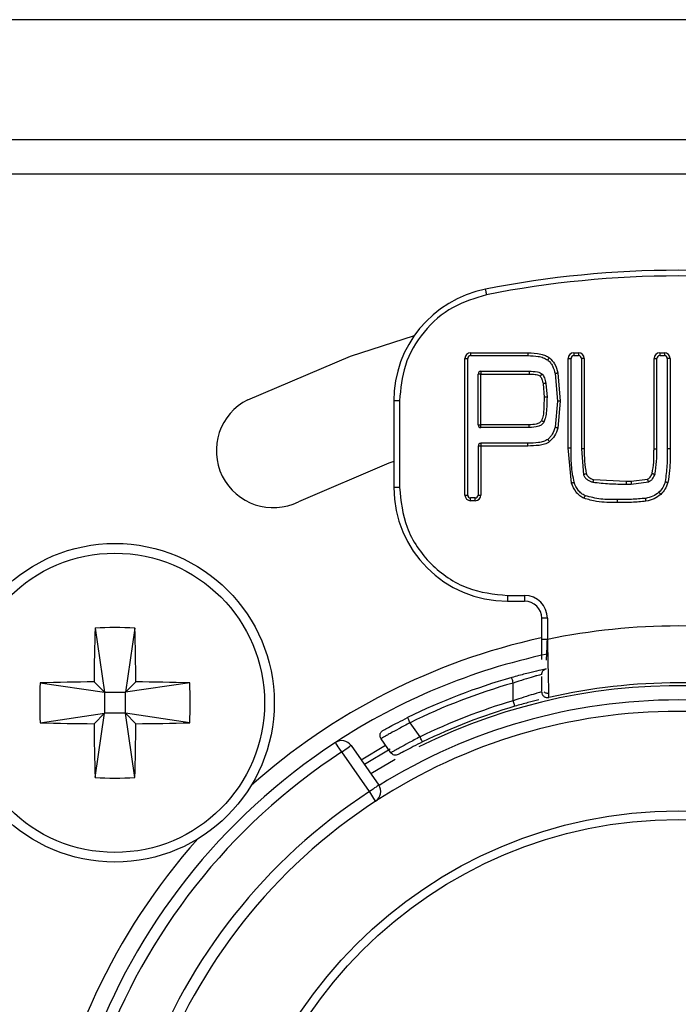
# Model space of a CAD drawing. Header units: millimetres. Extents: x 0 to 844, y -2 to 552.
# Tile 39 of 65: x 703.91 to 709.7, y 176.01 to 184.66. Entities that reach past the tile are written whole.
import ezdxf

# ---------------------------------------------------------------- set-up
doc = ezdxf.new("R2010")
doc.units = ezdxf.units.MM

msp = doc.modelspace()

# ---------------------------------------------------------------- linework, layer by layer
at = {"color": 7, "linetype": 'Continuous', "lineweight": 25}
for p, q in [((786.2219, 184.6645), (566.2219, 184.6645)), ((778.9041, 183.6083), (653.0218, 183.6083)), ((778.9041, 183.3083), (653.0218, 183.3083)), ((707.8229, 180.4876), (707.8229, 181.6876)), ((707.8229, 181.6876), (707.8479, 181.6876)), ((707.8479, 180.4876), (707.8479, 181.6876)), ((707.8729, 181.7376), (708.3748, 181.7376)), ((707.8729, 181.7376), (707.8729, 181.7126)), ((707.8729, 181.7126), (708.3748, 181.7126)), ((708.3748, 181.7376), (708.3748, 181.7126)), ((708.7305, 180.9036), (708.7305, 181.6876)), ((708.7305, 181.6876), (708.7555, 181.6876)), ((708.7555, 180.9036), (708.7555, 181.6876)), ((708.7805, 181.7376), (708.8219, 181.7376)), ((708.7805, 181.7376), (708.7805, 181.7126)), ((708.7805, 181.7126), (708.8219, 181.7126)), ((708.8219, 181.7376), (708.8219, 181.7126)), ((708.8719, 181.6876), (708.8469, 181.6876)), ((708.8469, 181.6876), (708.8469, 180.8952)), ((708.8719, 181.6876), (708.8719, 180.8952)), ((709.4846, 180.8952), (709.4846, 181.6876)), ((709.4846, 181.6876), (709.5096, 181.6876)), ((709.5096, 180.8952), (709.5096, 181.6876)), ((709.5346, 181.7376), (709.5761, 181.7376)), ((709.5346, 181.7376), (709.5346, 181.7126)), ((709.5346, 181.7126), (709.5761, 181.7126)), ((709.5761, 181.7376), (709.5761, 181.7126)), ((709.6261, 181.6876), (709.6011, 181.6876)), ((709.6011, 181.6876), (709.6011, 180.8942)), ((709.6261, 181.6876), (709.6261, 180.8942)), ((707.9643, 181.5506), (707.9393, 181.5506)), ((707.9393, 181.1052), (707.9393, 181.5506)), ((707.9643, 181.5756), (707.9643, 181.5506)), ((707.9643, 181.5756), (708.3862, 181.5756)), ((707.9643, 181.5506), (708.3862, 181.5506)), ((707.9643, 181.1052), (707.9643, 181.5506)), ((708.6164, 181.5547), (708.6358, 181.3123)), ((708.6408, 181.5603), (708.6608, 181.3123)), ((708.5101, 181.4651), (708.5194, 181.3488)), ((708.5347, 181.469), (708.5444, 181.3488)), ((707.1979, 181.316), (707.1979, 180.5551)), ((707.2479, 181.316), (707.1979, 181.316)), ((707.2479, 181.316), (707.2479, 180.5551)), ((708.6358, 181.3123), (708.6151, 181.0836)), ((708.6608, 181.3123), (708.6391, 181.0768)), ((707.9393, 181.1052), (707.9643, 181.1052)), ((708.3862, 181.1052), (707.9643, 181.1052)), ((707.9643, 181.0802), (707.9643, 181.1052)), ((708.3862, 181.0802), (707.9643, 181.0802)), ((708.3862, 181.0802), (708.3862, 181.1052)), ((707.9643, 180.9183), (707.9393, 180.9183)), ((707.9393, 180.9183), (707.9393, 180.4876)), ((707.9643, 180.9433), (707.9643, 180.9183)), ((708.3754, 180.9433), (707.9643, 180.9433)), ((707.9643, 180.9183), (707.9643, 180.4876)), ((708.3754, 180.9183), (707.9643, 180.9183)), ((708.3754, 180.9183), (708.3754, 180.9433)), ((708.7587, 180.5929), (708.7305, 180.9036)), ((708.7305, 180.9036), (708.7555, 180.9036)), ((708.8469, 180.8952), (708.8653, 180.6661)), ((709.4846, 180.8952), (709.5096, 180.8952)), ((709.6261, 180.8942), (709.6011, 180.8942)), ((707.2479, 180.5551), (707.1979, 180.5551)), ((708.9536, 180.6251), (709.239, 180.6098)), ((709.239, 180.6098), (709.2829, 180.6098)), ((709.239, 180.6098), (709.239, 180.5848)), ((709.239, 180.5848), (709.2829, 180.5848)), ((709.2829, 180.6098), (709.426, 180.627)), ((709.2829, 180.6098), (709.2829, 180.5848)), ((709.2829, 180.5848), (709.435, 180.6038)), ((707.8229, 180.4876), (707.8479, 180.4876)), ((707.8729, 180.4376), (707.8729, 180.4626)), ((707.9143, 180.4626), (707.8729, 180.4626)), ((707.9143, 180.4376), (707.9143, 180.4626)), ((707.9393, 180.4876), (707.9643, 180.4876)), ((707.9143, 180.4376), (707.8729, 180.4376)), ((708.1979, 179.6051), (708.3479, 179.6051)), ((708.1979, 179.6051), (708.1979, 179.5551)), ((708.3479, 179.6051), (708.3479, 179.5551)), ((708.1979, 179.5551), (708.3479, 179.5551)), ((708.4979, 179.2187), (708.4979, 179.4051)), ((708.5479, 179.4051), (708.4979, 179.4051)), ((708.5479, 179.4051), (708.5479, 179.2187)), ((704.5728, 179.3198), (704.6554, 178.7551)), ((704.923, 179.3198), (704.8404, 178.7551)), ((708.4979, 179.0441), (708.4979, 179.2187)), ((708.5132, 178.9554), (708.5267, 178.9582)), ((708.5275, 178.9579), (708.528, 178.9578)), ((704.0907, 178.8376), (704.6554, 178.7551)), ((704.6554, 178.7551), (704.5643, 178.8461)), ((704.9315, 178.8461), (704.8404, 178.7551)), ((705.4051, 178.8376), (704.8404, 178.7551)), ((708.2479, 178.6803), (708.2479, 178.8363)), ((704.6554, 178.7551), (704.6554, 178.5701)), ((704.6554, 178.7551), (704.8404, 178.7551)), ((704.8404, 178.5701), (704.8404, 178.7551)), ((704.0907, 178.4875), (704.6554, 178.5701)), ((704.5643, 178.479), (704.6554, 178.5701)), ((704.5728, 178.0053), (704.6554, 178.5701)), ((704.8404, 178.5701), (704.6554, 178.5701)), ((704.8404, 178.5701), (704.9315, 178.479)), ((705.4051, 178.4875), (704.8404, 178.5701)), ((704.923, 178.0053), (704.8404, 178.5701)), ((707.4286, 178.3634), (707.3415, 178.4878)), ((707.1725, 178.2235), (707.086, 178.3471)), ((706.9842, 177.8823), (706.7403, 178.2306)), ((706.8222, 178.2879), (707.0661, 177.9396)), ((706.9107, 178.1616), (707.1263, 178.2896)), ((707.1676, 178.2554), (706.9394, 178.1206))]:
    msp.add_line(p, q, dxfattribs=at)
at = {"color": 8, "linetype": 'Continuous', "lineweight": 25}
msp.add_line((707.2088, 178.1639), (706.9969, 178.0386), dxfattribs=at)
at = {"color": 7, "linetype": 'Continuous', "lineweight": 25, "flags": 128}
for points in [[(708.014, 182.248), (708.0122, 182.2576), (708.0103, 182.2668), (708.0087, 182.2753), (708.0072, 182.2827), (708.006, 182.2888), (708.0051, 182.2934), (708.0046, 182.2962), (708.0044, 182.2971)], [(705.9163, 181.325), (706.8169, 181.7094), (707.3792, 181.8902)], [(707.1979, 180.7836), (707.1558, 180.7686), (706.3612, 180.4294)], [(706.7403, 178.2306), (706.7296, 178.2469), (706.7194, 178.2626), (706.7099, 178.2771), (706.7016, 178.2898), (706.6948, 178.3002), (706.6897, 178.3079), (706.6866, 178.3126), (706.6856, 178.3143)], [(706.7403, 178.2306), (706.7563, 178.2418), (706.7717, 178.2525), (706.7858, 178.2625), (706.7982, 178.2711), (706.8084, 178.2783), (706.816, 178.2836), (706.8207, 178.2868), (706.8222, 178.2879)], [(707.0661, 177.9396), (707.0646, 177.9385), (707.0599, 177.9353), (707.0523, 177.93), (707.0421, 177.9228), (707.0297, 177.9141), (707.0156, 177.9042), (707.0002, 177.8935), (706.9842, 177.8823)], [(707.0388, 177.7985), (707.0377, 177.8001), (707.0346, 177.8048), (707.0296, 177.8126), (707.0228, 177.823), (707.0145, 177.8357), (707.0051, 177.8502), (706.9949, 177.8659), (706.9842, 177.8823)]]:
    msp.add_lwpolyline(points, dxfattribs=at)
at = {"color": 7, "linetype": 'Continuous', "lineweight": 25}
for centre, radius in [((704.7479, 178.6626), 1.4), ((704.7479, 178.6626), 1.3147), ((709.6979, 173.7126), 4), ((709.6979, 173.7126), 3.925)]:
    msp.add_circle(centre, radius, dxfattribs=at)
for centre, radius, start, end in [((709.6979, 173.7126), 8.75, 78.84006, 101.15994), ((709.6979, 173.7126), 8.7, 78.84006, 101.15994), ((708.1979, 181.316), 1, 101.15994, 180), ((707.8729, 181.6876), 0.05, 90, 180), ((707.8729, 181.6876), 0.025, 90, 180), ((708.7805, 181.6876), 0.05, 90, 180), ((708.7805, 181.6876), 0.025, 90, 180), ((708.8219, 181.6876), 0.05, 360, 90), ((708.8219, 181.6876), 0.025, 0, 90), ((709.5346, 181.6876), 0.05, 90, 180), ((709.5346, 181.6876), 0.025, 90, 180), ((709.5761, 181.6876), 0.05, 0, 90), ((709.5761, 181.6876), 0.025, 0, 90), ((707.9643, 181.5506), 0.025, 90, 180), ((706.1387, 180.8772), 0.5, 116.41668, 296.41668), ((707.9643, 181.1052), 0.025, 180, 270), ((707.9643, 180.9183), 0.025, 90, 180), ((708.1979, 180.5551), 1, 180, 270), ((707.8729, 180.4876), 0.05, 180, 270), ((707.8729, 180.4876), 0.025, 180, 270), ((707.9143, 180.4876), 0.05, 270, 0), ((707.9143, 180.4876), 0.025, 270, 0), ((708.3479, 179.4051), 0.2, 0, 90), ((708.3479, 179.4051), 0.15, 0, 90), ((709.6979, 173.7126), 5.625, 78.20302, 101.79698), ((727.3925, 178.6738), 22.8288, 178.37839, 179.56736), ((704.7479, 175.3123), 4.0113, 87.4983, 92.5017), ((682.1034, 178.6738), 22.8288, 0.43264, 1.62161), ((709.6979, 173.7126), 5.65, 102.32673, 131.63315), ((709.6979, 173.7126), 5.5, 102.09514, 123.20951), ((708.0975, 178.6626), 4.0106, 177.4979, 182.5021), ((704.7367, 156.0136), 22.8332, 90.43265, 91.62138), ((704.7591, 156.0134), 22.8334, 88.37862, 89.56735), ((701.3977, 178.6626), 4.0113, 357.4983, 2.5017), ((709.6979, 173.7126), 5.375, 105.80121, 116.26453), ((709.6979, 173.7126), 5.325, 105.8012, 116.26453), ((709.6979, 173.7126), 5.125, 77.16041, 102.83959), ((709.6979, 173.7126), 5.175, 106.27174, 116.00926), ((709.6979, 173.7126), 4.875, 90, 123.05649), ((709.6979, 173.7126), 5.125, 106.27174, 116.00926), ((709.6979, 173.7126), 4.875, 56.94351, 90), ((704.7369, 201.3173), 22.839, 268.37877, 269.5672), ((727.3925, 178.6514), 22.8288, 180.43264, 181.62161), ((682.1034, 178.6514), 22.8288, 358.37839, 359.56736), ((704.759, 201.3175), 22.8392, 270.4328, 271.62122), ((709.6979, 173.7126), 5.5, 123.20951, 56.79049), ((706.7403, 178.2306), 0.1, 35, 123.20951), ((709.6979, 173.7126), 5.4, 123.20951, 56.79049), ((704.7479, 182.0136), 4.0121, 267.49884, 272.50116), ((709.6979, 173.7126), 4.975, 123.05649, 56.94351), ((706.9842, 177.8823), 0.1, 303.05649, 35), ((709.6979, 173.7126), 4.875, 123.05649, 56.94351), ((709.6979, 173.7126), 5.65, 138.36685, 270)]:
    msp.add_arc(centre, radius, start, end, dxfattribs=at)
at = {"color": 8, "linetype": 'Continuous', "lineweight": 25}
for radius, start, end in [(5.1, 58.02035, 116.53973), (4.975, 90, 121.9048), (4.975, 58.0952, 90)]:
    msp.add_arc((709.6979, 173.7126), radius, start, end, dxfattribs=at)
at = {"color": 7, "linetype": 'Continuous', "lineweight": 25}
for points, knots in [([(708.014, 182.248), (707.9123, 182.2175), (707.7026, 182.1545), (707.4501, 181.9307), (707.2794, 181.6397), (707.2582, 181.4217), (707.2479, 181.316)], [0, 0, 0, 0, 0.2424553, 0.4999998, 0.7575444, 1, 1, 1, 1]), ([(708.3748, 181.7376), (708.4134, 181.7362), (708.467, 181.7343), (708.5312, 181.7161), (708.5545, 181.7012), (708.5651, 181.6944)], [0, 0, 0, 0, 0.583999, 0.809664, 1, 1, 1, 1]), ([(708.3748, 181.7126), (708.4059, 181.7116), (708.4522, 181.7101), (708.5121, 181.6971), (708.5374, 181.6821), (708.5497, 181.6747)], [0, 0, 0, 0, 0.5154766, 0.7649451, 1, 1, 1, 1]), ([(708.5651, 181.6944), (708.5632, 181.692), (708.5602, 181.6881), (708.5566, 181.6836), (708.5541, 181.6804), (708.5522, 181.6779), (708.5502, 181.6754), (708.5499, 181.675), (708.5497, 181.6747)], [0, 0, 0, 0, 0.2394507, 0.3684178, 0.5000732, 0.6316484, 0.7605449, 1, 1, 1, 1]), ([(708.5497, 181.6747), (708.5581, 181.6671), (708.575, 181.6517), (708.6, 181.6117), (708.6098, 181.5776), (708.6164, 181.5547)], [0, 0, 0, 0, 0.242107, 0.489941, 1, 1, 1, 1]), ([(708.5651, 181.6944), (708.5821, 181.6771), (708.6193, 181.6393), (708.6332, 181.588), (708.6408, 181.5603)], [0, 0, 0, 0, 0.458697, 1, 1, 1, 1]), ([(708.3862, 181.5756), (708.3862, 181.5753), (708.3862, 181.5745), (708.3862, 181.5687), (708.3862, 181.5605), (708.3862, 181.5539), (708.3862, 181.5506)], [0, 0, 0, 0, 0.250001, 0.499924, 0.750013, 1, 1, 1, 1]), ([(708.3862, 181.5756), (708.4108, 181.575), (708.4441, 181.574), (708.4834, 181.5636), (708.4956, 181.5544), (708.501, 181.5503)], [0, 0, 0, 0, 0.617747, 0.833464, 1, 1, 1, 1]), ([(708.3862, 181.5506), (708.4042, 181.55), (708.4346, 181.549), (708.469, 181.5435), (708.4811, 181.5344), (708.4832, 181.5327)], [0, 0, 0, 0, 0.547069, 0.920617, 1, 1, 1, 1]), ([(708.501, 181.5503), (708.5007, 181.5501), (708.5004, 181.5497), (708.4982, 181.5475), (708.4959, 181.5453), (708.493, 181.5425), (708.4889, 181.5384), (708.4854, 181.535), (708.4832, 181.5327)], [0, 0, 0, 0, 0.239443, 0.368342, 0.499919, 0.631554, 0.760537, 1, 1, 1, 1]), ([(708.4832, 181.5327), (708.4863, 181.529), (708.493, 181.521), (708.5034, 181.4984), (708.5073, 181.479), (708.5101, 181.4651)], [0, 0, 0, 0, 0.196525, 0.42475, 1, 1, 1, 1]), ([(708.501, 181.5503), (708.5049, 181.5457), (708.5134, 181.5358), (708.5266, 181.5088), (708.5314, 181.4855), (708.5347, 181.469)], [0, 0, 0, 0, 0.20501, 0.436312, 1, 1, 1, 1]), ([(708.6408, 181.5603), (708.6377, 181.5596), (708.633, 181.5585), (708.6273, 181.5572), (708.6234, 181.5563), (708.6203, 181.5555), (708.6173, 181.5549), (708.6168, 181.5547), (708.6164, 181.5547)], [0, 0, 0, 0, 0.2394596, 0.3684347, 0.5000797, 0.631651, 0.7605614, 1, 1, 1, 1]), ([(708.5347, 181.469), (708.5344, 181.469), (708.5336, 181.4689), (708.5279, 181.4679), (708.5198, 181.4666), (708.5133, 181.4656), (708.5101, 181.4651)], [0, 0, 0, 0, 0.249888, 0.499876, 0.750005, 1, 1, 1, 1]), ([(708.5194, 181.3488), (708.5183, 181.312), (708.5168, 181.2582), (708.5127, 181.1877), (708.501, 181.1565), (708.4953, 181.1412)], [0, 0, 0, 0, 0.5273428, 0.769011, 1, 1, 1, 1]), ([(708.5444, 181.3488), (708.5435, 181.3023), (708.5424, 181.2397), (708.532, 181.1658), (708.5216, 181.1401), (708.5173, 181.1294)], [0, 0, 0, 0, 0.62788, 0.844401, 1, 1, 1, 1]), ([(708.5444, 181.3488), (708.544, 181.3488), (708.5432, 181.3488), (708.5375, 181.3488), (708.5292, 181.3488), (708.5226, 181.3488), (708.5194, 181.3488)], [0, 0, 0, 0, 0.2498774, 0.4999967, 0.7500101, 1, 1, 1, 1]), ([(708.6608, 181.3123), (708.6576, 181.3123), (708.6528, 181.3123), (708.647, 181.3123), (708.643, 181.3123), (708.6397, 181.3123), (708.6366, 181.3123), (708.6361, 181.3123), (708.6358, 181.3123)], [0, 0, 0, 0, 0.239467, 0.368429, 0.500088, 0.631644, 0.760562, 1, 1, 1, 1]), ([(708.4953, 181.1412), (708.4931, 181.1378), (708.4885, 181.1307), (708.4739, 181.1191), (708.4396, 181.1063), (708.4078, 181.1057), (708.3862, 181.1052)], [0, 0, 0, 0, 0.101675, 0.209183, 0.4625, 1, 1, 1, 1]), ([(708.5173, 181.1294), (708.5117, 181.1215), (708.4999, 181.105), (708.4547, 181.0829), (708.4151, 181.0814), (708.3862, 181.0802)], [0, 0, 0, 0, 0.194748, 0.412522, 1, 1, 1, 1]), ([(708.5173, 181.1294), (708.517, 181.1295), (708.5165, 181.1298), (708.5138, 181.1312), (708.511, 181.1328), (708.5074, 181.1347), (708.5023, 181.1374), (708.4981, 181.1397), (708.4953, 181.1412)], [0, 0, 0, 0, 0.239453, 0.368367, 0.49993, 0.63161, 0.760591, 1, 1, 1, 1]), ([(708.6151, 181.0836), (708.6082, 181.0632), (708.598, 181.0329), (708.5745, 180.9976), (708.5592, 180.9837), (708.5516, 180.9768)], [0, 0, 0, 0, 0.509048, 0.756819, 1, 1, 1, 1]), ([(708.6391, 181.0768), (708.6312, 181.0523), (708.6164, 181.0068), (708.5827, 180.9729), (708.5672, 180.9572)], [0, 0, 0, 0, 0.536956, 1, 1, 1, 1]), ([(708.6391, 181.0768), (708.6361, 181.0777), (708.6315, 181.079), (708.6259, 181.0805), (708.622, 181.0816), (708.6189, 181.0825), (708.6159, 181.0833), (708.6154, 181.0835), (708.6151, 181.0836)], [0, 0, 0, 0, 0.239513, 0.368397, 0.500074, 0.63162, 0.760538, 1, 1, 1, 1]), ([(708.5516, 180.9768), (708.5393, 180.9699), (708.5138, 180.9555), (708.4533, 180.9454), (708.4067, 180.9441), (708.3754, 180.9433)], [0, 0, 0, 0, 0.230038, 0.480775, 1, 1, 1, 1]), ([(708.5672, 180.9572), (708.5528, 180.9486), (708.5245, 180.9315), (708.4582, 180.9209), (708.4088, 180.9194), (708.3754, 180.9183)], [0, 0, 0, 0, 0.251025, 0.494064, 1, 1, 1, 1]), ([(708.5672, 180.9572), (708.5652, 180.9597), (708.5622, 180.9635), (708.5586, 180.968), (708.5561, 180.9711), (708.554, 180.9737), (708.5521, 180.9761), (708.5518, 180.9765), (708.5516, 180.9768)], [0, 0, 0, 0, 0.239447, 0.368421, 0.50008, 0.631642, 0.760556, 1, 1, 1, 1]), ([(708.7825, 180.6005), (708.7734, 180.6501), (708.7551, 180.7503), (708.7553, 180.8521), (708.7555, 180.9036)], [0, 0, 0, 0, 0.494603, 1, 1, 1, 1]), ([(708.8719, 180.8952), (708.8686, 180.8952), (708.862, 180.8952), (708.8538, 180.8952), (708.848, 180.8952), (708.8472, 180.8952), (708.8469, 180.8952)], [0, 0, 0, 0, 0.249989, 0.500062, 0.750001, 1, 1, 1, 1]), ([(708.8719, 180.8952), (708.8716, 180.8581), (708.8711, 180.7844), (708.8829, 180.7115), (708.8888, 180.6753)], [0, 0, 0, 0, 0.502912, 1, 1, 1, 1]), ([(709.4685, 180.6776), (709.4741, 180.7104), (709.4842, 180.769), (709.4834, 180.8371), (709.4845, 180.8767), (709.4846, 180.8902), (709.4846, 180.8952)], [0, 0, 0, 0, 0.4553189, 0.8148671, 0.931046, 1, 1, 1, 1]), ([(709.4922, 180.6695), (709.4983, 180.7075), (709.5103, 180.7822), (709.5098, 180.858), (709.5096, 180.8952)], [0, 0, 0, 0, 0.507694, 1, 1, 1, 1]), ([(709.6011, 180.8942), (709.6014, 180.8453), (709.602, 180.7487), (709.5893, 180.653), (709.583, 180.6057)], [0, 0, 0, 0, 0.506691, 1, 1, 1, 1]), ([(709.6261, 180.8942), (709.6267, 180.8306), (709.6277, 180.7314), (709.6124, 180.6336), (709.6069, 180.5985)], [0, 0, 0, 0, 0.641415, 1, 1, 1, 1]), ([(708.8888, 180.6753), (708.8859, 180.6742), (708.8814, 180.6724), (708.8759, 180.6703), (708.8722, 180.6688), (708.8691, 180.6676), (708.8662, 180.6665), (708.8657, 180.6663), (708.8654, 180.6662)], [0, 0, 0, 0, 0.239139, 0.3679645, 0.4995924, 0.6313903, 0.7603467, 1, 1, 1, 1]), ([(708.8654, 180.6662), (708.8695, 180.6578), (708.8777, 180.6409), (708.8984, 180.6219), (708.922, 180.6086), (708.939, 180.6035), (708.9473, 180.601)], [0, 0, 0, 0, 0.2569326, 0.5132166, 0.7610706, 1, 1, 1, 1]), ([(708.8888, 180.6753), (708.8917, 180.6695), (708.8974, 180.6576), (708.9123, 180.6433), (708.9312, 180.632), (708.9459, 180.6275), (708.9536, 180.6251)], [0, 0, 0, 0, 0.22927, 0.462123, 0.714755, 1, 1, 1, 1]), ([(709.426, 180.627), (709.4306, 180.6293), (709.4401, 180.6339), (709.4568, 180.6499), (709.4637, 180.6662), (709.4685, 180.6776)], [0, 0, 0, 0, 0.228104, 0.462519, 1, 1, 1, 1]), ([(709.435, 180.6038), (709.4421, 180.6071), (709.456, 180.6139), (709.4777, 180.6354), (709.4865, 180.656), (709.4922, 180.6695)], [0, 0, 0, 0, 0.259029, 0.515554, 1, 1, 1, 1]), ([(709.4685, 180.6776), (709.4715, 180.6766), (709.4761, 180.675), (709.4816, 180.6731), (709.4854, 180.6718), (709.4885, 180.6708), (709.4914, 180.6698), (709.4919, 180.6696), (709.4922, 180.6695)], [0, 0, 0, 0, 0.239676, 0.368697, 0.500383, 0.631946, 0.760812, 1, 1, 1, 1]), ([(707.2479, 180.5551), (707.2607, 180.4356), (707.2804, 180.2512), (707.3986, 180.0298), (707.5214, 179.8787), (707.6726, 179.7559), (707.8939, 179.6376), (708.0784, 179.6178), (708.1979, 179.6051)], [0, 0, 0, 0, 0.239443, 0.369632, 0.5, 0.630188, 0.760557, 1, 1, 1, 1]), ([(708.7587, 180.5929), (708.7617, 180.5939), (708.7663, 180.5953), (708.7719, 180.5971), (708.7757, 180.5983), (708.7787, 180.5993), (708.7817, 180.6003), (708.7822, 180.6004), (708.7825, 180.6005)], [0, 0, 0, 0, 0.239451, 0.368419, 0.500076, 0.631656, 0.760555, 1, 1, 1, 1]), ([(708.8692, 180.4592), (708.8566, 180.4664), (708.8308, 180.4812), (708.7887, 180.5241), (708.7706, 180.5655), (708.7587, 180.5929)], [0, 0, 0, 0, 0.244365, 0.500524, 1, 1, 1, 1]), ([(708.88, 180.4817), (708.8686, 180.4881), (708.8458, 180.501), (708.808, 180.5388), (708.7928, 180.5758), (708.7825, 180.6005)], [0, 0, 0, 0, 0.248561, 0.496575, 1, 1, 1, 1]), ([(708.9536, 180.6251), (708.9528, 180.6221), (708.9516, 180.6174), (708.9501, 180.6118), (708.9491, 180.6079), (708.9483, 180.6048), (708.9475, 180.6018), (708.9473, 180.6013), (708.9473, 180.601)], [0, 0, 0, 0, 0.23943, 0.368395, 0.500047, 0.631618, 0.760535, 1, 1, 1, 1]), ([(708.9473, 180.601), (708.9962, 180.5953), (709.0931, 180.584), (709.1907, 180.5846), (709.239, 180.5848)], [0, 0, 0, 0, 0.504927, 1, 1, 1, 1]), ([(709.426, 180.627), (709.4271, 180.6241), (709.4289, 180.6196), (709.431, 180.6142), (709.4324, 180.6105), (709.4336, 180.6075), (709.4347, 180.6045), (709.4349, 180.6041), (709.435, 180.6038)], [0, 0, 0, 0, 0.239448, 0.368395, 0.500064, 0.631636, 0.760551, 1, 1, 1, 1]), ([(709.583, 180.6057), (709.577, 180.5881), (709.5651, 180.5533), (709.5404, 180.5261), (709.5283, 180.5128)], [0, 0, 0, 0, 0.508486, 1, 1, 1, 1]), ([(709.6069, 180.5985), (709.5997, 180.5775), (709.5863, 180.5383), (709.558, 180.5081), (709.5449, 180.4941)], [0, 0, 0, 0, 0.534545, 1, 1, 1, 1]), ([(709.583, 180.6057), (709.5833, 180.6056), (709.5838, 180.6055), (709.5868, 180.6046), (709.5899, 180.6037), (709.5937, 180.6025), (709.5993, 180.6008), (709.6039, 180.5994), (709.6069, 180.5985)], [0, 0, 0, 0, 0.239465, 0.368383, 0.499944, 0.631621, 0.760559, 1, 1, 1, 1]), ([(708.8692, 180.4592), (708.8705, 180.462), (708.8726, 180.4664), (708.8751, 180.4716), (708.8769, 180.4752), (708.8783, 180.4781), (708.8796, 180.481), (708.8799, 180.4814), (708.88, 180.4817)], [0, 0, 0, 0, 0.239447, 0.368429, 0.49998, 0.631703, 0.760594, 1, 1, 1, 1]), ([(709.1626, 180.4229), (709.1013, 180.4224), (709.0016, 180.4216), (708.9059, 180.4487), (708.8692, 180.4592)], [0, 0, 0, 0, 0.615261, 1, 1, 1, 1]), ([(709.1626, 180.4479), (709.1139, 180.4476), (709.0183, 180.447), (708.9255, 180.4703), (708.88, 180.4817)], [0, 0, 0, 0, 0.50931, 1, 1, 1, 1]), ([(709.5283, 180.5128), (709.5107, 180.4995), (709.4754, 180.4727), (709.4321, 180.4635), (709.4104, 180.4589)], [0, 0, 0, 0, 0.498458, 1, 1, 1, 1]), ([(709.5449, 180.4941), (709.5255, 180.4794), (709.4865, 180.4497), (709.4384, 180.4394), (709.4141, 180.4342)], [0, 0, 0, 0, 0.493741, 1, 1, 1, 1]), ([(709.5449, 180.4941), (709.5428, 180.4964), (709.5396, 180.5), (709.5357, 180.5044), (709.533, 180.5074), (709.5309, 180.5098), (709.5288, 180.5122), (709.5285, 180.5125), (709.5283, 180.5128)], [0, 0, 0, 0, 0.239435, 0.368337, 0.499999, 0.631707, 0.760599, 1, 1, 1, 1]), ([(709.4104, 180.4589), (709.3694, 180.4553), (709.287, 180.448), (709.2042, 180.4479), (709.1626, 180.4479)], [0, 0, 0, 0, 0.497218, 1, 1, 1, 1]), ([(709.1626, 180.4229), (709.1626, 180.4261), (709.1626, 180.4309), (709.1626, 180.4367), (709.1626, 180.4407), (709.1626, 180.444), (709.1626, 180.4471), (709.1626, 180.4476), (709.1626, 180.4479)], [0, 0, 0, 0, 0.239447, 0.368411, 0.500072, 0.631645, 0.760554, 1, 1, 1, 1]), ([(709.4141, 180.4342), (709.3722, 180.4297), (709.3147, 180.4236), (709.2307, 180.4231), (709.1889, 180.423), (709.1626, 180.4229)], [0, 0, 0, 0, 0.501703, 0.687217, 1, 1, 1, 1]), ([(709.4141, 180.4342), (709.4136, 180.4373), (709.4129, 180.4421), (709.4121, 180.4478), (709.4115, 180.4518), (709.411, 180.455), (709.4106, 180.4581), (709.4105, 180.4586), (709.4104, 180.4589)], [0, 0, 0, 0, 0.23946, 0.368405, 0.500075, 0.631648, 0.760557, 1, 1, 1, 1]), ([(708.5479, 179.2187), (708.5414, 179.2187), (708.5283, 179.2187), (708.5117, 179.2187), (708.5002, 179.2187), (708.4987, 179.2187), (708.4979, 179.2187)], [0, 0, 0, 0, 0.249987, 0.499953, 0.750017, 1, 1, 1, 1]), ([(708.5404, 179.0375), (708.5415, 179.064), (708.5427, 179.0934), (708.5445, 179.1343), (708.5459, 179.1661), (708.547, 179.1958), (708.5479, 179.2187)], [0, 0, 0, 0, 0.498472, 0.553575, 0.655658, 1, 1, 1, 1]), ([(708.5479, 179.2187), (708.5488, 179.1728), (708.5505, 179.0896), (708.5531, 178.9672), (708.5554, 178.8671), (708.5571, 178.7913), (708.5585, 178.7268), (708.5588, 178.7162), (708.559, 178.7094)], [0, 0, 0, 0, 0.17398, 0.3147444, 0.4960885, 0.6345198, 0.7626483, 1, 1, 1, 1]), ([(708.5371, 178.9607), (708.5329, 178.9598), (708.5242, 178.9579), (708.456, 178.9423), (708.3553, 178.9177), (708.2751, 178.8957), (708.2343, 178.8844)], [0, 0, 0, 0, 0.236788, 0.482391, 0.736863, 1, 1, 1, 1]), ([(708.4979, 178.9119), (708.497, 178.9116), (708.4951, 178.9111), (708.48, 178.9071), (708.4562, 178.9006), (708.4136, 178.8886), (708.3436, 178.868), (708.2798, 178.8469), (708.2479, 178.8363)], [0, 0, 0, 0, 0.122598, 0.246564, 0.372214, 0.499861, 0.749468, 1, 1, 1, 1]), ([(708.4979, 178.9119), (708.4985, 178.9175), (708.4996, 178.9288), (708.5083, 178.9437), (708.5209, 178.9554), (708.5317, 178.959), (708.5371, 178.9607)], [0, 0, 0, 0, 0.250001, 0.500002, 0.750008, 1, 1, 1, 1]), ([(708.2479, 178.8363), (708.2461, 178.8426), (708.2426, 178.8552), (708.2381, 178.8711), (708.2349, 178.8823), (708.2345, 178.8837), (708.2343, 178.8844)], [0, 0, 0, 0, 0.250002, 0.500024, 0.750011, 1, 1, 1, 1]), ([(708.4979, 178.7671), (708.4979, 178.7747), (708.4979, 178.7975), (708.4979, 178.856), (708.4979, 178.8949)], [0, 0, 0, 0, 0.334727, 1, 1, 1, 1]), ([(708.4979, 178.7582), (708.497, 178.7579), (708.4951, 178.7574), (708.48, 178.7532), (708.4563, 178.7465), (708.4137, 178.7342), (708.3437, 178.7129), (708.2799, 178.6912), (708.2479, 178.6803)], [0, 0, 0, 0, 0.1223897, 0.2460618, 0.3713932, 0.49869, 0.748611, 1, 1, 1, 1]), ([(708.4979, 178.7582), (708.4982, 178.7544), (708.4986, 178.7469), (708.5025, 178.7363), (708.5085, 178.7267), (708.5165, 178.7187), (708.526, 178.7127), (708.5367, 178.709), (708.5479, 178.7076), (708.5553, 178.7088), (708.559, 178.7094)], [0, 0, 0, 0, 0.124994, 0.25, 0.374998, 0.5, 0.625015, 0.750008, 0.875008, 1, 1, 1, 1]), ([(708.5167, 178.7578), (708.5196, 178.7559), (708.5254, 178.7521), (708.536, 178.7485), (708.5477, 178.7469), (708.5556, 178.7481), (708.5596, 178.7487)], [0, 0, 0, 0, 0.227692, 0.473604, 0.733204, 1, 1, 1, 1]), ([(708.2619, 178.6323), (708.2617, 178.633), (708.2613, 178.6344), (708.2581, 178.6455), (708.2534, 178.6614), (708.2497, 178.674), (708.2479, 178.6803)], [0, 0, 0, 0, 0.24999, 0.499979, 0.749998, 1, 1, 1, 1]), ([(708.4731, 178.689), (708.4423, 178.6814), (708.3802, 178.6659), (708.3016, 178.6435), (708.2619, 178.6323)], [0, 0, 0, 0, 0.495801, 1, 1, 1, 1]), ([(707.3415, 178.4878), (707.3074, 178.4696), (707.2437, 178.4357), (707.1747, 178.3976), (707.132, 178.3735), (707.1061, 178.3587), (707.0892, 178.349), (707.0871, 178.3477), (707.086, 178.3471)], [0, 0, 0, 0, 0.252853, 0.472525, 0.603315, 0.734788, 0.867001, 1, 1, 1, 1]), ([(707.1028, 178.4196), (707.1061, 178.4214), (707.1126, 178.425), (707.1625, 178.4522), (707.234, 178.4899), (707.2909, 178.5184), (707.3194, 178.5326)], [0, 0, 0, 0, 0.249118, 0.498664, 0.748976, 1, 1, 1, 1]), ([(707.3415, 178.4878), (707.3386, 178.4937), (707.3328, 178.5054), (707.3255, 178.5202), (707.3204, 178.5306), (707.3197, 178.532), (707.3194, 178.5326)], [0, 0, 0, 0, 0.250007, 0.500024, 0.750011, 1, 1, 1, 1]), ([(707.086, 178.3471), (707.0842, 178.3501), (707.0805, 178.3561), (707.0775, 178.3662), (707.0766, 178.3767), (707.0779, 178.3872), (707.0813, 178.3971), (707.0868, 178.4062), (707.0939, 178.414), (707.0999, 178.4177), (707.1028, 178.4196)], [0, 0, 0, 0, 0.124998, 0.250001, 0.374992, 0.499993, 0.624999, 0.749984, 0.874988, 1, 1, 1, 1]), ([(707.4286, 178.3634), (707.3942, 178.3453), (707.33, 178.3114), (707.2608, 178.2734), (707.2182, 178.2495), (707.1924, 178.2349), (707.1757, 178.2253), (707.1736, 178.2241), (707.1725, 178.2235)], [0, 0, 0, 0, 0.2542911, 0.4751627, 0.6052712, 0.7360736, 0.8676368, 1, 1, 1, 1]), ([(707.4505, 178.3185), (707.4224, 178.3046), (707.3661, 178.2767), (707.2958, 178.2399), (707.247, 178.2135), (707.2407, 178.2101), (707.2375, 178.2083)], [0, 0, 0, 0, 0.249476, 0.499138, 0.74932, 1, 1, 1, 1]), ([(707.4505, 178.3185), (707.4502, 178.3192), (707.4495, 178.3205), (707.4445, 178.3309), (707.4372, 178.3458), (707.4315, 178.3576), (707.4286, 178.3634)], [0, 0, 0, 0, 0.24999, 0.499987, 0.750004, 1, 1, 1, 1]), ([(707.2375, 178.2083), (707.2319, 178.206), (707.2205, 178.2013), (707.2019, 178.2025), (707.1846, 178.2097), (707.1766, 178.2189), (707.1725, 178.2235)], [0, 0, 0, 0, 0.250005, 0.499996, 0.750008, 1, 1, 1, 1])]:
    msp.add_open_spline(points, degree=3, knots=knots, dxfattribs=at)

doc.saveas('drawing.dxf')
